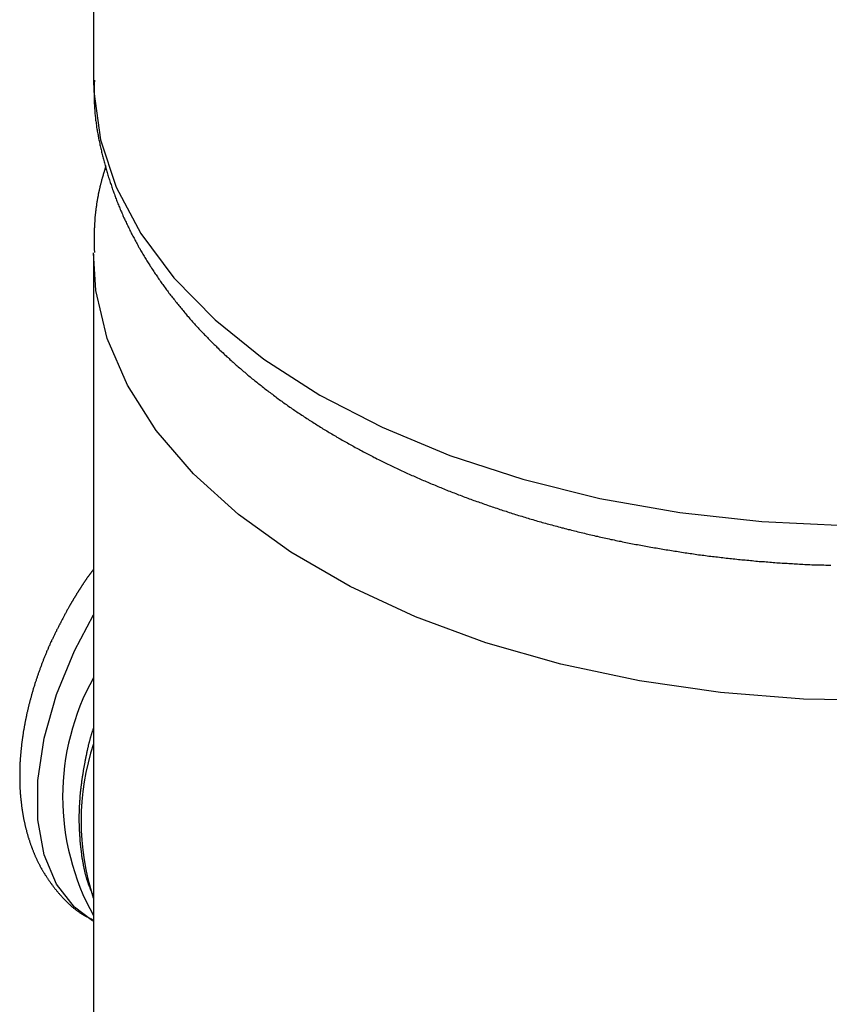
# Model space of a CAD drawing. Extents: x 7.6 to 27.1, y 2.7 to 20.5.
# Tile 112 of 136: x 25.267 to 25.801, y 16.625 to 17.275. Entities that reach past the tile are written whole.
import ezdxf

# ---------------------------------------------------------------- set-up
doc = ezdxf.new("R2010")
doc.units = 0
doc.layers.get('0').update_dxf_attribs({"linetype": 'CONTINUOUS'})

msp = doc.modelspace()

# ---------------------------------------------------------------- linework, layer by layer
at = {"color": 7, "linetype": 'CONTINUOUS'}
for p, q in [((25.31565, 17.58262), (25.31565, 17.23559)), ((25.31565, 17.12027), (25.31565, 15.98424)), ((25.31556, 16.69571), (25.31565, 16.69549)), ((25.31414, 16.68124), (25.31565, 16.68036))]:
    msp.add_line(p, q, dxfattribs=at)
at = {"color": 8, "linetype": 'CONTINUOUS', "flags": 128}
for points in [[(25.31565, 17.23559), (25.31584, 17.22762), (25.32032, 17.19585), (25.33073, 17.16454), (25.34694, 17.13407), (25.36876, 17.10478), (25.39594, 17.07703), (25.42815, 17.05114), (25.46503, 17.02741), (25.50613, 17.00612), (25.55098, 16.98752), (25.59905, 16.97183), (25.64978, 16.95924), (25.70257, 16.94988), (25.7568, 16.94387), (25.81184, 16.94128)], [(25.83946, 16.82596), (25.78426, 16.82682), (25.72955, 16.83112), (25.67596, 16.83882), (25.62412, 16.84981), (25.57465, 16.86397), (25.52812, 16.88114), (25.48508, 16.90112), (25.44603, 16.92366), (25.41144, 16.9485), (25.3817, 16.97536), (25.35716, 17.00392), (25.33812, 17.03385), (25.32479, 17.06478), (25.31734, 17.09637), (25.31566, 17.12112)], [(25.31414, 16.68124), (25.30308, 16.68952), (25.29127, 16.70473), (25.28317, 16.7242), (25.27905, 16.74728), (25.27905, 16.77318), (25.28317, 16.80101), (25.29127, 16.82984), (25.30308, 16.85867), (25.31565, 16.88232)]]:
    msp.add_lwpolyline(points, dxfattribs=at)
at = {"color": 7}
for points in [[(25.3163, 17.2351, 0), (25.3163, 17.2342, 0), (25.3162, 17.2334, 0), (25.3162, 17.2326, 0), (25.3162, 17.2318, 0), (25.3162, 17.2309, 0), (25.3162, 17.2301, 0), (25.3162, 17.2293, 0), (25.3161, 17.2285, 0), (25.3161, 17.2277, 0), (25.3161, 17.2268, 0), (25.3161, 17.226, 0), (25.3161, 17.2252, 0), (25.3161, 17.2244, 0), (25.3161, 17.2235, 0), (25.3161, 17.2227, 0), (25.3162, 17.2219, 0), (25.3162, 17.2211, 0), (25.3162, 17.2203, 0), (25.3162, 17.2194, 0), (25.3163, 17.2186, 0), (25.3163, 17.2178, 0), (25.3164, 17.217, 0), (25.3164, 17.2162, 0), (25.3165, 17.2153, 0), (25.3166, 17.2145, 0), (25.3166, 17.2137, 0), (25.3167, 17.2129, 0), (25.3168, 17.2121, 0), (25.3169, 17.2113, 0), (25.317, 17.2104, 0), (25.317, 17.2096, 0), (25.3171, 17.2088, 0), (25.3173, 17.208, 0), (25.3174, 17.2072, 0), (25.3175, 17.2064, 0), (25.3176, 17.2055, 0), (25.3177, 17.2047, 0), (25.3178, 17.2039, 0), (25.318, 17.2031, 0), (25.3181, 17.2023, 0), (25.3182, 17.2015, 0), (25.3184, 17.2006, 0), (25.3185, 17.1998, 0), (25.3187, 17.199, 0), (25.3188, 17.1982, 0), (25.319, 17.1974, 0), (25.3191, 17.1966, 0), (25.3193, 17.1958, 0), (25.3195, 17.195, 0), (25.3196, 17.1942, 0), (25.3198, 17.1933, 0), (25.32, 17.1925, 0), (25.3202, 17.1917, 0), (25.3203, 17.1909, 0), (25.3205, 17.1901, 0), (25.3207, 17.1893, 0), (25.3209, 17.1885, 0), (25.3211, 17.1877, 0), (25.3213, 17.1869, 0), (25.3215, 17.1861, 0), (25.3217, 17.1853, 0), (25.3219, 17.1845, 0), (25.3221, 17.1837, 0), (25.3223, 17.1829, 0), (25.3225, 17.1821, 0), (25.3227, 17.1813, 0), (25.3229, 17.1805, 0), (25.3232, 17.1797, 0), (25.3234, 17.1789, 0), (25.3236, 17.1781, 0), (25.3238, 17.1773, 0), (25.3241, 17.1765, 0), (25.3243, 17.1757, 0), (25.3245, 17.1749, 0), (25.3248, 17.1741, 0), (25.325, 17.1733, 0), (25.3252, 17.1725, 0), (25.3255, 17.1717, 0), (25.3257, 17.1709, 0), (25.326, 17.1701, 0), (25.3262, 17.1693, 0), (25.3265, 17.1685, 0), (25.3267, 17.1677, 0), (25.327, 17.1669, 0), (25.3273, 17.1662, 0), (25.3275, 17.1654, 0), (25.3278, 17.1646, 0), (25.3281, 17.1638, 0), (25.3283, 17.163, 0), (25.3286, 17.1622, 0), (25.3289, 17.1614, 0), (25.3292, 17.1607, 0), (25.3295, 17.1599, 0), (25.3297, 17.1591, 0), (25.33, 17.1583, 0), (25.3303, 17.1575, 0), (25.3306, 17.1568, 0), (25.3309, 17.156, 0), (25.3312, 17.1552, 0), (25.3315, 17.1544, 0), (25.3318, 17.1536, 0), (25.3322, 17.1529, 0), (25.3325, 17.1521, 0), (25.3328, 17.1513, 0), (25.3331, 17.1506, 0), (25.3334, 17.1498, 0), (25.3338, 17.149, 0), (25.3341, 17.1482, 0), (25.3344, 17.1475, 0), (25.3348, 17.1467, 0), (25.3351, 17.1459, 0), (25.3354, 17.1452, 0), (25.3358, 17.1444, 0), (25.3361, 17.1436, 0), (25.3365, 17.1429, 0), (25.3368, 17.1421, 0), (25.3372, 17.1414, 0), (25.3376, 17.1406, 0), (25.3379, 17.1398, 0), (25.3383, 17.1391, 0), (25.3386, 17.1383, 0), (25.339, 17.1376, 0), (25.3394, 17.1368, 0), (25.3398, 17.136, 0), (25.3401, 17.1353, 0), (25.3405, 17.1345, 0), (25.3409, 17.1338, 0), (25.3413, 17.133, 0), (25.3417, 17.1323, 0), (25.3421, 17.1315, 0), (25.3425, 17.1308, 0), (25.3429, 17.13, 0), (25.3433, 17.1293, 0), (25.3437, 17.1286, 0), (25.3441, 17.1278, 0), (25.3445, 17.1271, 0), (25.3449, 17.1263, 0), (25.3453, 17.1256, 0), (25.3457, 17.1248, 0), (25.3462, 17.1241, 0), (25.3466, 17.1234, 0), (25.347, 17.1226, 0), (25.3474, 17.1219, 0), (25.3479, 17.1212, 0), (25.3483, 17.1204, 0), (25.3487, 17.1197, 0), (25.3492, 17.119, 0), (25.3496, 17.1182, 0), (25.35, 17.1175, 0), (25.3505, 17.1168, 0), (25.3509, 17.116, 0), (25.3514, 17.1153, 0), (25.3518, 17.1146, 0), (25.3523, 17.1139, 0), (25.3528, 17.1131, 0), (25.3532, 17.1124, 0), (25.3537, 17.1117, 0), (25.3541, 17.111, 0), (25.3546, 17.1103, 0), (25.3551, 17.1095, 0), (25.3556, 17.1088, 0), (25.356, 17.1081, 0), (25.3565, 17.1074, 0), (25.357, 17.1067, 0), (25.3575, 17.106, 0), (25.358, 17.1053, 0), (25.3585, 17.1045, 0), (25.3589, 17.1038, 0), (25.3594, 17.1031, 0), (25.3599, 17.1024, 0), (25.3604, 17.1017, 0), (25.3609, 17.101, 0), (25.3614, 17.1003, 0), (25.3619, 17.0996, 0), (25.3624, 17.0989, 0), (25.363, 17.0982, 0), (25.3635, 17.0975, 0), (25.364, 17.0968, 0), (25.3645, 17.0961, 0), (25.365, 17.0954, 0), (25.3655, 17.0947, 0), (25.3661, 17.094, 0), (25.3666, 17.0933, 0), (25.3671, 17.0926, 0), (25.3677, 17.092, 0), (25.3682, 17.0913, 0), (25.3687, 17.0906, 0), (25.3693, 17.0899, 0), (25.3698, 17.0892, 0), (25.3704, 17.0885, 0), (25.3709, 17.0878, 0), (25.3715, 17.0872, 0), (25.372, 17.0865, 0), (25.3726, 17.0858, 0), (25.3731, 17.0851, 0), (25.3737, 17.0844, 0), (25.3742, 17.0838, 0), (25.3748, 17.0831, 0), (25.3754, 17.0824, 0), (25.3759, 17.0817, 0), (25.3765, 17.0811, 0), (25.3771, 17.0804, 0), (25.3776, 17.0797, 0), (25.3782, 17.0791, 0), (25.3788, 17.0784, 0), (25.3794, 17.0777, 0), (25.38, 17.0771, 0), (25.3806, 17.0764, 0), (25.3811, 17.0757, 0), (25.3817, 17.0751, 0), (25.3823, 17.0744, 0), (25.3829, 17.0738, 0), (25.3835, 17.0731, 0), (25.3841, 17.0724, 0), (25.3847, 17.0718, 0), (25.3853, 17.0711, 0), (25.3859, 17.0705, 0), (25.3865, 17.0698, 0), (25.3872, 17.0692, 0), (25.3878, 17.0685, 0), (25.3884, 17.0679, 0), (25.389, 17.0672, 0), (25.3896, 17.0666, 0), (25.3902, 17.066, 0), (25.3909, 17.0653, 0), (25.3915, 17.0647, 0), (25.3921, 17.064, 0), (25.3928, 17.0634, 0), (25.3934, 17.0628, 0), (25.394, 17.0621, 0), (25.3947, 17.0615, 0), (25.3953, 17.0608, 0), (25.396, 17.0602, 0), (25.3966, 17.0596, 0), (25.3972, 17.0589, 0), (25.3979, 17.0583, 0), (25.3985, 17.0577, 0), (25.3992, 17.0571, 0), (25.3999, 17.0564, 0), (25.4005, 17.0558, 0), (25.4012, 17.0552, 0), (25.4018, 17.0546, 0), (25.4025, 17.0539, 0), (25.4032, 17.0533, 0), (25.4038, 17.0527, 0), (25.4045, 17.0521, 0), (25.4052, 17.0515, 0), (25.4058, 17.0509, 0), (25.4065, 17.0502, 0), (25.4072, 17.0496, 0), (25.4079, 17.049, 0), (25.4086, 17.0484, 0), (25.4092, 17.0478, 0), (25.4099, 17.0472, 0), (25.4106, 17.0466, 0), (25.4113, 17.046, 0), (25.412, 17.0454, 0), (25.4127, 17.0448, 0), (25.4134, 17.0442, 0), (25.4141, 17.0436, 0), (25.4148, 17.043, 0), (25.4155, 17.0424, 0), (25.4162, 17.0418, 0), (25.4169, 17.0412, 0), (25.4176, 17.0406, 0), (25.4183, 17.04, 0), (25.4191, 17.0394, 0), (25.4198, 17.0388, 0), (25.4205, 17.0382, 0), (25.4212, 17.0376, 0), (25.4219, 17.0371, 0), (25.4227, 17.0365, 0), (25.4234, 17.0359, 0), (25.4241, 17.0353, 0), (25.4248, 17.0347, 0), (25.4256, 17.0341, 0), (25.4263, 17.0336, 0), (25.427, 17.033, 0), (25.4278, 17.0324, 0), (25.4285, 17.0318, 0), (25.4293, 17.0313, 0), (25.43, 17.0307, 0), (25.4308, 17.0301, 0), (25.4315, 17.0296, 0), (25.4323, 17.029, 0), (25.433, 17.0284, 0), (25.4338, 17.0279, 0), (25.4345, 17.0273, 0), (25.4353, 17.0267, 0), (25.436, 17.0262, 0), (25.4368, 17.0256, 0), (25.4376, 17.025, 0), (25.4383, 17.0245, 0), (25.4391, 17.0239, 0), (25.4399, 17.0234, 0), (25.4406, 17.0228, 0), (25.4414, 17.0223, 0), (25.4422, 17.0217, 0), (25.443, 17.0212, 0), (25.4437, 17.0206, 0), (25.4445, 17.0201, 0), (25.4453, 17.0195, 0), (25.4461, 17.019, 0), (25.4469, 17.0184, 0), (25.4477, 17.0179, 0), (25.4485, 17.0173, 0), (25.4492, 17.0168, 0), (25.45, 17.0163, 0), (25.4508, 17.0157, 0), (25.4516, 17.0152, 0), (25.4524, 17.0147, 0), (25.4532, 17.0141, 0), (25.454, 17.0136, 0), (25.4548, 17.0131, 0), (25.4556, 17.0125, 0), (25.4565, 17.012, 0), (25.4573, 17.0115, 0), (25.4581, 17.0109, 0), (25.4589, 17.0104, 0), (25.4597, 17.0099, 0), (25.4605, 17.0094, 0), (25.4613, 17.0089, 0), (25.4622, 17.0083, 0), (25.463, 17.0078, 0), (25.4638, 17.0073, 0), (25.4646, 17.0068, 0), (25.4655, 17.0063, 0), (25.4663, 17.0058, 0), (25.4671, 17.0052, 0), (25.468, 17.0047, 0), (25.4688, 17.0042, 0), (25.4696, 17.0037, 0), (25.4705, 17.0032, 0), (25.4713, 17.0027, 0), (25.4722, 17.0022, 0), (25.473, 17.0017, 0), (25.4739, 17.0012, 0), (25.4747, 17.0007, 0), (25.4756, 17.0002, 0), (25.4764, 16.9997, 0), (25.4773, 16.9992, 0), (25.4781, 16.9987, 0), (25.479, 16.9982, 0), (25.4798, 16.9977, 0), (25.4807, 16.9972, 0), (25.4816, 16.9967, 0), (25.4824, 16.9963, 0), (25.4833, 16.9958, 0), (25.4842, 16.9953, 0), (25.485, 16.9948, 0), (25.4859, 16.9943, 0), (25.4868, 16.9938, 0), (25.4876, 16.9934, 0), (25.4885, 16.9929, 0), (25.4894, 16.9924, 0), (25.4903, 16.9919, 0), (25.4912, 16.9915, 0), (25.492, 16.991, 0), (25.4929, 16.9905, 0), (25.4938, 16.99, 0), (25.4947, 16.9896, 0), (25.4956, 16.9891, 0), (25.4965, 16.9886, 0), (25.4974, 16.9882, 0), (25.4983, 16.9877, 0), (25.4992, 16.9872, 0), (25.5001, 16.9868, 0), (25.501, 16.9863, 0), (25.5019, 16.9859, 0), (25.5028, 16.9854, 0), (25.5037, 16.9849, 0), (25.5046, 16.9845, 0), (25.5055, 16.984, 0), (25.5064, 16.9836, 0), (25.5073, 16.9831, 0), (25.5082, 16.9827, 0), (25.5091, 16.9822, 0), (25.51, 16.9818, 0), (25.511, 16.9814, 0), (25.5119, 16.9809, 0), (25.5128, 16.9805, 0), (25.5137, 16.98, 0), (25.5146, 16.9796, 0), (25.5156, 16.9792, 0), (25.5165, 16.9787, 0), (25.5174, 16.9783, 0), (25.5183, 16.9778, 0), (25.5193, 16.9774, 0), (25.5202, 16.977, 0), (25.5211, 16.9766, 0), (25.5221, 16.9761, 0), (25.523, 16.9757, 0), (25.524, 16.9753, 0), (25.5249, 16.9748, 0), (25.5258, 16.9744, 0), (25.5268, 16.974, 0), (25.5277, 16.9736, 0), (25.5287, 16.9732, 0), (25.5296, 16.9728, 0), (25.5306, 16.9723, 0), (25.5315, 16.9719, 0), (25.5325, 16.9715, 0), (25.5334, 16.9711, 0), (25.5344, 16.9707, 0), (25.5353, 16.9703, 0), (25.5363, 16.9699, 0), (25.5372, 16.9695, 0), (25.5382, 16.9691, 0), (25.5392, 16.9687, 0), (25.5401, 16.9683, 0), (25.5411, 16.9679, 0), (25.5421, 16.9675, 0), (25.543, 16.9671, 0), (25.544, 16.9667, 0), (25.545, 16.9663, 0), (25.5459, 16.9659, 0), (25.5469, 16.9655, 0), (25.5479, 16.9651, 0), (25.5489, 16.9647, 0), (25.5498, 16.9643, 0), (25.5508, 16.9639, 0), (25.5518, 16.9635, 0), (25.5528, 16.9632, 0), (25.5538, 16.9628, 0), (25.5548, 16.9624, 0), (25.5557, 16.962, 0), (25.5567, 16.9616, 0), (25.5577, 16.9613, 0), (25.5587, 16.9609, 0), (25.5597, 16.9605, 0), (25.5607, 16.9601, 0), (25.5617, 16.9598, 0), (25.5627, 16.9594, 0), (25.5637, 16.959, 0), (25.5647, 16.9587, 0), (25.5657, 16.9583, 0), (25.5667, 16.9579, 0), (25.5677, 16.9576, 0), (25.5687, 16.9572, 0), (25.5697, 16.9569, 0), (25.5707, 16.9565, 0), (25.5717, 16.9562, 0), (25.5727, 16.9558, 0), (25.5737, 16.9554, 0), (25.5747, 16.9551, 0), (25.5757, 16.9547, 0), (25.5768, 16.9544, 0), (25.5778, 16.954, 0), (25.5788, 16.9537, 0), (25.5798, 16.9534, 0), (25.5808, 16.953, 0), (25.5818, 16.9527, 0), (25.5829, 16.9523, 0), (25.5839, 16.952, 0), (25.5849, 16.9517, 0), (25.5859, 16.9513, 0), (25.587, 16.951, 0), (25.588, 16.9507, 0), (25.589, 16.9503, 0), (25.59, 16.95, 0), (25.5911, 16.9497, 0), (25.5921, 16.9493, 0), (25.5931, 16.949, 0), (25.5942, 16.9487, 0), (25.5952, 16.9484, 0), (25.5962, 16.948, 0), (25.5973, 16.9477, 0), (25.5983, 16.9474, 0), (25.5994, 16.9471, 0), (25.6004, 16.9468, 0), (25.6014, 16.9465, 0), (25.6025, 16.9462, 0), (25.6035, 16.9458, 0), (25.6046, 16.9455, 0), (25.6056, 16.9452, 0), (25.6067, 16.9449, 0), (25.6077, 16.9446, 0), (25.6088, 16.9443, 0), (25.6098, 16.944, 0), (25.6109, 16.9437, 0), (25.6119, 16.9434, 0), (25.613, 16.9431, 0), (25.614, 16.9428, 0), (25.6151, 16.9425, 0), (25.6162, 16.9422, 0), (25.6172, 16.9419, 0), (25.6183, 16.9417, 0), (25.6193, 16.9414, 0), (25.6204, 16.9411, 0), (25.6215, 16.9408, 0), (25.6225, 16.9405, 0), (25.6236, 16.9402, 0), (25.6247, 16.9399, 0), (25.6257, 16.9397, 0), (25.6268, 16.9394, 0), (25.6279, 16.9391, 0), (25.6289, 16.9388, 0), (25.63, 16.9386, 0), (25.6311, 16.9383, 0), (25.6322, 16.938, 0), (25.6332, 16.9378, 0), (25.6343, 16.9375, 0), (25.6354, 16.9372, 0), (25.6365, 16.937, 0), (25.6375, 16.9367, 0), (25.6386, 16.9364, 0), (25.6397, 16.9362, 0), (25.6408, 16.9359, 0), (25.6419, 16.9357, 0), (25.6429, 16.9354, 0), (25.644, 16.9352, 0), (25.6451, 16.9349, 0), (25.6462, 16.9347, 0), (25.6473, 16.9344, 0), (25.6484, 16.9342, 0), (25.6495, 16.9339, 0), (25.6506, 16.9337, 0), (25.6516, 16.9334, 0), (25.6527, 16.9332, 0), (25.6538, 16.9329, 0), (25.6549, 16.9327, 0), (25.656, 16.9325, 0), (25.6571, 16.9322, 0), (25.6582, 16.932, 0), (25.6593, 16.9318, 0), (25.6604, 16.9315, 0), (25.6615, 16.9313, 0), (25.6626, 16.9311, 0), (25.6637, 16.9309, 0), (25.6648, 16.9306, 0), (25.6659, 16.9304, 0), (25.667, 16.9302, 0), (25.6681, 16.93, 0), (25.6692, 16.9297, 0), (25.6703, 16.9295, 0), (25.6714, 16.9293, 0), (25.6725, 16.9291, 0), (25.6736, 16.9289, 0), (25.6748, 16.9287, 0), (25.6759, 16.9285, 0), (25.677, 16.9283, 0), (25.6781, 16.9281, 0), (25.6792, 16.9279, 0), (25.6803, 16.9277, 0), (25.6814, 16.9274, 0), (25.6825, 16.9272, 0), (25.6836, 16.9271, 0), (25.6848, 16.9269, 0), (25.6859, 16.9267, 0), (25.687, 16.9265, 0), (25.6881, 16.9263, 0), (25.6892, 16.9261, 0), (25.6903, 16.9259, 0), (25.6915, 16.9257, 0), (25.6926, 16.9255, 0), (25.6937, 16.9253, 0), (25.6948, 16.9252, 0), (25.696, 16.925, 0), (25.6971, 16.9248, 0), (25.6982, 16.9246, 0), (25.6993, 16.9244, 0), (25.7004, 16.9243, 0), (25.7016, 16.9241, 0), (25.7027, 16.9239, 0), (25.7038, 16.9238, 0), (25.705, 16.9236, 0), (25.7061, 16.9234, 0), (25.7072, 16.9233, 0), (25.7083, 16.9231, 0), (25.7095, 16.9229, 0), (25.7106, 16.9228, 0), (25.7117, 16.9226, 0), (25.7129, 16.9225, 0), (25.714, 16.9223, 0), (25.7151, 16.9221, 0), (25.7163, 16.922, 0), (25.7174, 16.9218, 0), (25.7185, 16.9217, 0), (25.7197, 16.9215, 0), (25.7208, 16.9214, 0), (25.7219, 16.9212, 0), (25.7231, 16.9211, 0), (25.7242, 16.921, 0), (25.7253, 16.9208, 0), (25.7265, 16.9207, 0), (25.7276, 16.9206, 0), (25.7288, 16.9204, 0), (25.7299, 16.9203, 0), (25.731, 16.9202, 0), (25.7322, 16.92, 0), (25.7333, 16.9199, 0), (25.7345, 16.9198, 0), (25.7356, 16.9196, 0), (25.7367, 16.9195, 0), (25.7379, 16.9194, 0), (25.739, 16.9193, 0), (25.7402, 16.9192, 0), (25.7413, 16.919, 0), (25.7425, 16.9189, 0), (25.7436, 16.9188, 0), (25.7448, 16.9187, 0), (25.7459, 16.9186, 0), (25.747, 16.9185, 0), (25.7482, 16.9184, 0), (25.7493, 16.9183, 0), (25.7505, 16.9182, 0), (25.7516, 16.918, 0), (25.7528, 16.9179, 0), (25.7539, 16.9178, 0), (25.7551, 16.9177, 0), (25.7562, 16.9176, 0), (25.7574, 16.9175, 0), (25.7585, 16.9175, 0), (25.7597, 16.9174, 0), (25.7608, 16.9173, 0), (25.762, 16.9172, 0), (25.7631, 16.9171, 0), (25.7643, 16.917, 0), (25.7654, 16.9169, 0), (25.7666, 16.9168, 0), (25.7677, 16.9168, 0), (25.7689, 16.9167, 0), (25.7701, 16.9166, 0), (25.7712, 16.9165, 0), (25.7724, 16.9164, 0), (25.7735, 16.9164, 0), (25.7747, 16.9163, 0), (25.7758, 16.9162, 0), (25.777, 16.9162, 0), (25.7781, 16.9161, 0), (25.7793, 16.916, 0), (25.7804, 16.916, 0), (25.7816, 16.9159, 0), (25.7828, 16.9159, 0), (25.7839, 16.9158, 0), (25.7851, 16.9157, 0), (25.7862, 16.9157, 0), (25.7874, 16.9156, 0), (25.7885, 16.9156, 0), (25.7897, 16.9155, 0), (25.7909, 16.9155, 0), (25.792, 16.9155, 0), (25.7932, 16.9154, 0), (25.7943, 16.9154, 0), (25.7955, 16.9153, 0), (25.7967, 16.9153, 0), (25.7978, 16.9153, 0), (25.799, 16.9152, 0), (25.8001, 16.9152, 0), (25.8013, 16.9152, 0), (25.8024, 16.9152, 0)], [(25.3239, 17.1786, 0), (25.3238, 17.1783, 0), (25.3237, 17.1781, 0), (25.3236, 17.1778, 0), (25.3236, 17.1775, 0), (25.3235, 17.1772, 0), (25.3234, 17.1769, 0), (25.3233, 17.1766, 0), (25.3232, 17.1763, 0), (25.3231, 17.176, 0), (25.323, 17.1757, 0), (25.3229, 17.1754, 0), (25.3228, 17.1751, 0), (25.3227, 17.1748, 0), (25.3227, 17.1746, 0), (25.3226, 17.1743, 0), (25.3225, 17.174, 0), (25.3224, 17.1737, 0), (25.3223, 17.1734, 0), (25.3222, 17.1731, 0), (25.3221, 17.1728, 0), (25.322, 17.1725, 0), (25.322, 17.1722, 0), (25.3219, 17.1719, 0), (25.3218, 17.1716, 0), (25.3217, 17.1713, 0), (25.3216, 17.171, 0), (25.3215, 17.1707, 0), (25.3215, 17.1705, 0), (25.3214, 17.1702, 0), (25.3213, 17.1699, 0), (25.3212, 17.1696, 0), (25.3211, 17.1693, 0), (25.321, 17.169, 0), (25.321, 17.1687, 0), (25.3209, 17.1684, 0), (25.3208, 17.1681, 0), (25.3207, 17.1678, 0), (25.3207, 17.1675, 0), (25.3206, 17.1672, 0), (25.3205, 17.1669, 0), (25.3204, 17.1666, 0), (25.3204, 17.1663, 0), (25.3203, 17.166, 0), (25.3202, 17.1657, 0), (25.3201, 17.1654, 0), (25.3201, 17.1651, 0), (25.32, 17.1649, 0), (25.3199, 17.1646, 0), (25.3199, 17.1643, 0), (25.3198, 17.164, 0), (25.3197, 17.1637, 0), (25.3196, 17.1634, 0), (25.3196, 17.1631, 0), (25.3195, 17.1628, 0), (25.3194, 17.1625, 0), (25.3194, 17.1622, 0), (25.3193, 17.1619, 0), (25.3193, 17.1616, 0), (25.3192, 17.1613, 0), (25.3191, 17.161, 0), (25.3191, 17.1607, 0), (25.319, 17.1604, 0), (25.3189, 17.1601, 0), (25.3189, 17.1598, 0), (25.3188, 17.1595, 0), (25.3188, 17.1592, 0), (25.3187, 17.1589, 0), (25.3187, 17.1586, 0), (25.3186, 17.1583, 0), (25.3185, 17.158, 0), (25.3185, 17.1577, 0), (25.3184, 17.1574, 0), (25.3184, 17.1571, 0), (25.3183, 17.1568, 0), (25.3183, 17.1565, 0), (25.3182, 17.1562, 0), (25.3182, 17.1559, 0), (25.3181, 17.1556, 0), (25.3181, 17.1553, 0), (25.318, 17.155, 0), (25.318, 17.1547, 0), (25.3179, 17.1544, 0), (25.3179, 17.1541, 0), (25.3178, 17.1538, 0), (25.3178, 17.1535, 0), (25.3177, 17.1532, 0), (25.3177, 17.1529, 0), (25.3176, 17.1526, 0), (25.3176, 17.1523, 0), (25.3176, 17.152, 0), (25.3175, 17.1517, 0), (25.3175, 17.1514, 0), (25.3174, 17.1511, 0), (25.3174, 17.1508, 0), (25.3173, 17.1505, 0), (25.3173, 17.1502, 0), (25.3173, 17.1499, 0), (25.3172, 17.1496, 0), (25.3172, 17.1493, 0), (25.3172, 17.149, 0), (25.3171, 17.1487, 0), (25.3171, 17.1484, 0), (25.3171, 17.1481, 0), (25.317, 17.1478, 0), (25.317, 17.1475, 0), (25.317, 17.1472, 0), (25.3169, 17.1468, 0), (25.3169, 17.1465, 0), (25.3169, 17.1462, 0), (25.3168, 17.1459, 0), (25.3168, 17.1456, 0), (25.3168, 17.1453, 0), (25.3167, 17.145, 0), (25.3167, 17.1447, 0), (25.3167, 17.1444, 0), (25.3167, 17.1441, 0), (25.3166, 17.1438, 0), (25.3166, 17.1435, 0), (25.3166, 17.1432, 0), (25.3166, 17.1429, 0), (25.3165, 17.1426, 0), (25.3165, 17.1423, 0), (25.3165, 17.142, 0), (25.3165, 17.1417, 0), (25.3165, 17.1414, 0), (25.3164, 17.1411, 0), (25.3164, 17.1408, 0), (25.3164, 17.1405, 0), (25.3164, 17.1402, 0), (25.3164, 17.1399, 0), (25.3163, 17.1396, 0), (25.3163, 17.1393, 0), (25.3163, 17.139, 0), (25.3163, 17.1387, 0), (25.3163, 17.1384, 0), (25.3163, 17.1381, 0), (25.3163, 17.1378, 0), (25.3162, 17.1375, 0), (25.3162, 17.1371, 0), (25.3162, 17.1368, 0), (25.3162, 17.1365, 0), (25.3162, 17.1362, 0), (25.3162, 17.1359, 0), (25.3162, 17.1356, 0), (25.3162, 17.1353, 0), (25.3162, 17.135, 0), (25.3162, 17.1347, 0), (25.3162, 17.1344, 0), (25.3162, 17.1341, 0), (25.3161, 17.1338, 0), (25.3161, 17.1335, 0), (25.3161, 17.1332, 0), (25.3161, 17.1329, 0), (25.3161, 17.1326, 0), (25.3161, 17.1323, 0), (25.3161, 17.132, 0), (25.3161, 17.1317, 0), (25.3161, 17.1314, 0), (25.3161, 17.1311, 0), (25.3161, 17.1308, 0), (25.3161, 17.1305, 0), (25.3161, 17.1302, 0), (25.3161, 17.1299, 0), (25.3161, 17.1296, 0), (25.3161, 17.1293, 0), (25.3161, 17.129, 0), (25.3161, 17.1287, 0), (25.3161, 17.1284, 0), (25.3161, 17.1281, 0), (25.3162, 17.1277, 0), (25.3162, 17.1274, 0), (25.3162, 17.1271, 0), (25.3162, 17.1268, 0), (25.3162, 17.1265, 0), (25.3162, 17.1262, 0), (25.3162, 17.1259, 0), (25.3162, 17.1256, 0), (25.3162, 17.1253, 0), (25.3162, 17.125, 0), (25.3162, 17.1247, 0), (25.3162, 17.1244, 0), (25.3162, 17.1241, 0), (25.3162, 17.1238, 0), (25.3162, 17.1235, 0), (25.3162, 17.1232, 0), (25.3162, 17.1229, 0), (25.3163, 17.1226, 0), (25.3163, 17.1223, 0), (25.3163, 17.122, 0), (25.3163, 17.1217, 0), (25.3163, 17.1214, 0)], [(25.3157, 16.9123, 0), (25.3155, 16.9121, 0), (25.3154, 16.912, 0), (25.3153, 16.9119, 0), (25.3152, 16.9117, 0), (25.3151, 16.9116, 0), (25.315, 16.9114, 0), (25.3149, 16.9113, 0), (25.3148, 16.9111, 0), (25.3147, 16.911, 0), (25.3145, 16.9108, 0), (25.3144, 16.9107, 0), (25.3143, 16.9106, 0), (25.3142, 16.9104, 0), (25.3141, 16.9103, 0), (25.314, 16.9101, 0), (25.3139, 16.91, 0), (25.3138, 16.9098, 0), (25.3137, 16.9097, 0), (25.3136, 16.9095, 0), (25.3135, 16.9094, 0), (25.3133, 16.9093, 0), (25.3132, 16.9091, 0), (25.3131, 16.909, 0), (25.313, 16.9088, 0), (25.3129, 16.9087, 0), (25.3128, 16.9085, 0), (25.3127, 16.9084, 0), (25.3126, 16.9082, 0), (25.3125, 16.9081, 0), (25.3124, 16.9079, 0), (25.3123, 16.9078, 0), (25.3122, 16.9077, 0), (25.3121, 16.9075, 0), (25.312, 16.9074, 0), (25.3118, 16.9072, 0), (25.3117, 16.9071, 0), (25.3116, 16.9069, 0), (25.3115, 16.9068, 0), (25.3114, 16.9066, 0), (25.3113, 16.9065, 0), (25.3112, 16.9063, 0), (25.3111, 16.9062, 0), (25.311, 16.906, 0), (25.3109, 16.9059, 0), (25.3108, 16.9057, 0), (25.3107, 16.9056, 0), (25.3106, 16.9054, 0), (25.3105, 16.9053, 0), (25.3104, 16.9051, 0), (25.3103, 16.905, 0), (25.3102, 16.9048, 0), (25.3101, 16.9047, 0), (25.31, 16.9045, 0), (25.3099, 16.9044, 0), (25.3098, 16.9042, 0), (25.3097, 16.9041, 0), (25.3096, 16.9039, 0), (25.3095, 16.9038, 0), (25.3094, 16.9036, 0), (25.3093, 16.9035, 0), (25.3092, 16.9033, 0), (25.3091, 16.9032, 0), (25.309, 16.903, 0), (25.3089, 16.9029, 0), (25.3088, 16.9027, 0), (25.3087, 16.9026, 0), (25.3086, 16.9024, 0), (25.3085, 16.9022, 0), (25.3084, 16.9021, 0), (25.3083, 16.9019, 0), (25.3082, 16.9018, 0), (25.3081, 16.9016, 0), (25.308, 16.9015, 0), (25.3079, 16.9013, 0), (25.3078, 16.9012, 0), (25.3077, 16.901, 0), (25.3076, 16.9009, 0), (25.3075, 16.9007, 0), (25.3074, 16.9006, 0), (25.3073, 16.9004, 0), (25.3072, 16.9003, 0), (25.3071, 16.9001, 0), (25.307, 16.8999, 0), (25.3069, 16.8998, 0), (25.3068, 16.8996, 0), (25.3067, 16.8995, 0), (25.3066, 16.8993, 0), (25.3065, 16.8992, 0), (25.3064, 16.899, 0), (25.3063, 16.8989, 0), (25.3062, 16.8987, 0), (25.3061, 16.8986, 0), (25.306, 16.8984, 0), (25.3059, 16.8982, 0), (25.3058, 16.8981, 0), (25.3057, 16.8979, 0), (25.3056, 16.8978, 0), (25.3055, 16.8976, 0), (25.3054, 16.8975, 0), (25.3053, 16.8973, 0), (25.3052, 16.8972, 0), (25.3051, 16.897, 0), (25.305, 16.8968, 0), (25.3049, 16.8967, 0), (25.3048, 16.8965, 0), (25.3047, 16.8964, 0), (25.3046, 16.8962, 0), (25.3045, 16.8961, 0), (25.3044, 16.8959, 0), (25.3043, 16.8957, 0), (25.3043, 16.8956, 0), (25.3042, 16.8954, 0), (25.3041, 16.8953, 0), (25.304, 16.8951, 0), (25.3039, 16.895, 0), (25.3038, 16.8948, 0), (25.3037, 16.8947, 0), (25.3036, 16.8945, 0), (25.3035, 16.8943, 0), (25.3034, 16.8942, 0), (25.3033, 16.894, 0), (25.3032, 16.8939, 0), (25.3031, 16.8937, 0), (25.303, 16.8936, 0), (25.3029, 16.8934, 0), (25.3028, 16.8932, 0), (25.3027, 16.8931, 0), (25.3026, 16.8929, 0), (25.3025, 16.8928, 0), (25.3024, 16.8926, 0), (25.3023, 16.8924, 0), (25.3023, 16.8923, 0), (25.3022, 16.8921, 0), (25.3021, 16.892, 0), (25.302, 16.8918, 0), (25.3019, 16.8917, 0), (25.3018, 16.8915, 0), (25.3017, 16.8913, 0), (25.3016, 16.8912, 0), (25.3015, 16.891, 0), (25.3014, 16.8909, 0), (25.3013, 16.8907, 0), (25.3012, 16.8906, 0), (25.3011, 16.8904, 0), (25.301, 16.8902, 0), (25.3009, 16.8901, 0), (25.3008, 16.8899, 0), (25.3007, 16.8898, 0), (25.3007, 16.8896, 0), (25.3006, 16.8894, 0), (25.3005, 16.8893, 0), (25.3004, 16.8891, 0), (25.3003, 16.889, 0), (25.3002, 16.8888, 0), (25.3001, 16.8887, 0), (25.3, 16.8885, 0), (25.2999, 16.8883, 0), (25.2998, 16.8882, 0), (25.2997, 16.888, 0)], [(25.2997, 16.888, 0), (25.2995, 16.8875, 0), (25.2992, 16.8871, 0), (25.2989, 16.8866, 0), (25.2987, 16.8861, 0), (25.2984, 16.8856, 0), (25.2982, 16.8852, 0), (25.2979, 16.8847, 0), (25.2977, 16.8842, 0), (25.2974, 16.8837, 0), (25.2972, 16.8832, 0), (25.2969, 16.8828, 0), (25.2966, 16.8823, 0), (25.2964, 16.8818, 0), (25.2961, 16.8813, 0), (25.2959, 16.8809, 0), (25.2956, 16.8804, 0), (25.2954, 16.8799, 0), (25.2951, 16.8794, 0), (25.2949, 16.8789, 0), (25.2946, 16.8785, 0), (25.2944, 16.878, 0), (25.2941, 16.8775, 0), (25.2939, 16.877, 0), (25.2936, 16.8765, 0), (25.2934, 16.8761, 0), (25.2931, 16.8756, 0), (25.2929, 16.8751, 0), (25.2926, 16.8746, 0), (25.2924, 16.8741, 0), (25.2921, 16.8737, 0), (25.2919, 16.8732, 0), (25.2916, 16.8727, 0), (25.2914, 16.8722, 0), (25.2912, 16.8717, 0), (25.2909, 16.8712, 0), (25.2907, 16.8708, 0), (25.2904, 16.8703, 0), (25.2902, 16.8698, 0), (25.29, 16.8693, 0), (25.2897, 16.8688, 0), (25.2895, 16.8683, 0), (25.2893, 16.8679, 0), (25.289, 16.8674, 0), (25.2888, 16.8669, 0), (25.2886, 16.8664, 0), (25.2883, 16.8659, 0), (25.2881, 16.8654, 0), (25.2879, 16.8649, 0), (25.2876, 16.8645, 0), (25.2874, 16.864, 0), (25.2872, 16.8635, 0), (25.287, 16.863, 0), (25.2868, 16.8625, 0), (25.2865, 16.862, 0), (25.2863, 16.8615, 0), (25.2861, 16.861, 0), (25.2859, 16.8605, 0), (25.2857, 16.8601, 0), (25.2855, 16.8596, 0), (25.2853, 16.8591, 0), (25.285, 16.8586, 0), (25.2848, 16.8581, 0), (25.2846, 16.8576, 0), (25.2844, 16.8571, 0), (25.2842, 16.8566, 0), (25.284, 16.8561, 0), (25.2838, 16.8556, 0), (25.2836, 16.8551, 0), (25.2834, 16.8546, 0), (25.2832, 16.8541, 0), (25.283, 16.8536, 0), (25.2828, 16.8531, 0), (25.2826, 16.8526, 0), (25.2824, 16.8521, 0), (25.2822, 16.8516, 0), (25.282, 16.8511, 0), (25.2819, 16.8507, 0), (25.2817, 16.8502, 0), (25.2815, 16.8497, 0), (25.2813, 16.8492, 0), (25.2811, 16.8487, 0), (25.2809, 16.8482, 0), (25.2807, 16.8477, 0), (25.2806, 16.8472, 0), (25.2804, 16.8467, 0), (25.2802, 16.8462, 0), (25.28, 16.8457, 0), (25.2798, 16.8452, 0), (25.2797, 16.8447, 0), (25.2795, 16.8442, 0), (25.2793, 16.8437, 0), (25.2791, 16.8432, 0), (25.279, 16.8427, 0), (25.2788, 16.8422, 0), (25.2786, 16.8417, 0), (25.2785, 16.8412, 0), (25.2783, 16.8407, 0), (25.2781, 16.8402, 0), (25.2779, 16.8397, 0), (25.2778, 16.8392, 0), (25.2776, 16.8387, 0), (25.2775, 16.8382, 0), (25.2773, 16.8377, 0), (25.2771, 16.8372, 0), (25.277, 16.8367, 0), (25.2768, 16.8362, 0), (25.2767, 16.8357, 0), (25.2765, 16.8352, 0), (25.2764, 16.8347, 0), (25.2762, 16.8342, 0), (25.276, 16.8337, 0), (25.2759, 16.8332, 0), (25.2757, 16.8327, 0), (25.2756, 16.8322, 0), (25.2755, 16.8317, 0), (25.2753, 16.8312, 0), (25.2752, 16.8307, 0), (25.275, 16.8302, 0), (25.2749, 16.8297, 0), (25.2747, 16.8292, 0), (25.2746, 16.8287, 0), (25.2745, 16.8282, 0), (25.2743, 16.8277, 0), (25.2742, 16.8272, 0), (25.2741, 16.8267, 0), (25.2739, 16.8262, 0), (25.2738, 16.8257, 0), (25.2737, 16.8252, 0), (25.2735, 16.8247, 0), (25.2734, 16.8242, 0), (25.2733, 16.8237, 0), (25.2731, 16.8232, 0), (25.273, 16.8227, 0), (25.2729, 16.8222, 0), (25.2728, 16.8217, 0), (25.2727, 16.8212, 0), (25.2725, 16.8207, 0), (25.2724, 16.8202, 0), (25.2723, 16.8197, 0), (25.2722, 16.8192, 0), (25.2721, 16.8187, 0), (25.2719, 16.8182, 0), (25.2718, 16.8177, 0), (25.2717, 16.8172, 0), (25.2716, 16.8167, 0), (25.2715, 16.8162, 0), (25.2714, 16.8157, 0), (25.2713, 16.8152, 0), (25.2712, 16.8147, 0), (25.2711, 16.8142, 0), (25.271, 16.8137, 0), (25.2709, 16.8132, 0), (25.2708, 16.8127, 0), (25.2707, 16.8122, 0), (25.2706, 16.8117, 0), (25.2705, 16.8112, 0), (25.2704, 16.8107, 0), (25.2703, 16.8102, 0), (25.2702, 16.8097, 0), (25.2701, 16.8092, 0), (25.27, 16.8087, 0), (25.2699, 16.8082, 0), (25.2699, 16.8077, 0), (25.2698, 16.8072, 0), (25.2697, 16.8067, 0), (25.2696, 16.8062, 0), (25.2695, 16.8057, 0), (25.2694, 16.8052, 0), (25.2694, 16.8047, 0), (25.2693, 16.8043, 0), (25.2692, 16.8038, 0), (25.2691, 16.8033, 0), (25.2691, 16.8028, 0), (25.269, 16.8023, 0), (25.2689, 16.8018, 0), (25.2688, 16.8013, 0), (25.2688, 16.8008, 0), (25.2687, 16.8003, 0), (25.2686, 16.7998, 0), (25.2686, 16.7993, 0), (25.2685, 16.7988, 0), (25.2684, 16.7983, 0), (25.2684, 16.7978, 0), (25.2683, 16.7973, 0), (25.2683, 16.7969, 0), (25.2682, 16.7964, 0), (25.2681, 16.7959, 0), (25.2681, 16.7954, 0), (25.268, 16.7949, 0), (25.268, 16.7944, 0), (25.2679, 16.7939, 0), (25.2679, 16.7934, 0), (25.2678, 16.7929, 0), (25.2678, 16.7924, 0), (25.2677, 16.792, 0), (25.2677, 16.7915, 0), (25.2677, 16.791, 0), (25.2676, 16.7905, 0), (25.2676, 16.79, 0), (25.2675, 16.7895, 0), (25.2675, 16.789, 0), (25.2675, 16.7885, 0), (25.2674, 16.7881, 0), (25.2674, 16.7876, 0), (25.2674, 16.7871, 0), (25.2673, 16.7866, 0), (25.2673, 16.7861, 0), (25.2673, 16.7856, 0), (25.2672, 16.7851, 0), (25.2672, 16.7847, 0), (25.2672, 16.7842, 0), (25.2672, 16.7837, 0), (25.2672, 16.7832, 0), (25.2671, 16.7827, 0), (25.2671, 16.7822, 0), (25.2671, 16.7818, 0), (25.2671, 16.7813, 0), (25.2671, 16.7808, 0), (25.2671, 16.7803, 0), (25.267, 16.7798, 0), (25.267, 16.7794, 0), (25.267, 16.7789, 0), (25.267, 16.7784, 0), (25.267, 16.7779, 0), (25.267, 16.7774, 0), (25.267, 16.777, 0), (25.267, 16.7765, 0), (25.267, 16.776, 0), (25.267, 16.7755, 0), (25.267, 16.7751, 0), (25.267, 16.7746, 0), (25.267, 16.7741, 0), (25.267, 16.7736, 0), (25.267, 16.7732, 0), (25.267, 16.7727, 0), (25.267, 16.7722, 0), (25.2671, 16.7717, 0), (25.2671, 16.7713, 0), (25.2671, 16.7708, 0), (25.2671, 16.7703, 0), (25.2671, 16.7698, 0), (25.2671, 16.7694, 0), (25.2672, 16.7689, 0), (25.2672, 16.7684, 0), (25.2672, 16.768, 0), (25.2672, 16.7675, 0), (25.2673, 16.767, 0), (25.2673, 16.7666, 0), (25.2673, 16.7661, 0), (25.2673, 16.7656, 0), (25.2674, 16.7652, 0), (25.2674, 16.7647, 0), (25.2674, 16.7642, 0), (25.2675, 16.7638, 0), (25.2675, 16.7633, 0), (25.2675, 16.7628, 0), (25.2676, 16.7624, 0), (25.2676, 16.7619, 0), (25.2677, 16.7614, 0), (25.2677, 16.761, 0), (25.2678, 16.7605, 0), (25.2678, 16.7601, 0), (25.2679, 16.7596, 0), (25.2679, 16.7591, 0), (25.268, 16.7587, 0), (25.268, 16.7582, 0), (25.2681, 16.7578, 0), (25.2681, 16.7573, 0), (25.2682, 16.7568, 0), (25.2682, 16.7564, 0), (25.2683, 16.7559, 0), (25.2684, 16.7555, 0), (25.2684, 16.755, 0), (25.2685, 16.7546, 0), (25.2686, 16.7541, 0), (25.2686, 16.7537, 0), (25.2687, 16.7532, 0), (25.2688, 16.7527, 0), (25.2688, 16.7523, 0), (25.2689, 16.7518, 0), (25.269, 16.7514, 0), (25.2691, 16.7509, 0), (25.2691, 16.7505, 0), (25.2692, 16.75, 0), (25.2693, 16.7496, 0), (25.2694, 16.7491, 0), (25.2695, 16.7487, 0), (25.2696, 16.7483, 0), (25.2696, 16.7478, 0), (25.2697, 16.7474, 0), (25.2698, 16.7469, 0), (25.2699, 16.7465, 0), (25.27, 16.746, 0), (25.2701, 16.7456, 0), (25.2702, 16.7451, 0), (25.2703, 16.7447, 0), (25.2704, 16.7443, 0), (25.2705, 16.7438, 0), (25.2706, 16.7434, 0), (25.2707, 16.7429, 0), (25.2708, 16.7425, 0), (25.2709, 16.7421, 0), (25.271, 16.7416, 0), (25.2711, 16.7412, 0), (25.2712, 16.7408, 0), (25.2714, 16.7403, 0), (25.2715, 16.7399, 0), (25.2716, 16.7395, 0), (25.2717, 16.739, 0), (25.2718, 16.7386, 0), (25.2719, 16.7382, 0), (25.2721, 16.7377, 0), (25.2722, 16.7373, 0), (25.2723, 16.7369, 0), (25.2724, 16.7364, 0), (25.2726, 16.736, 0), (25.2727, 16.7356, 0), (25.2728, 16.7352, 0), (25.273, 16.7347, 0), (25.2731, 16.7343, 0), (25.2732, 16.7339, 0), (25.2734, 16.7335, 0), (25.2735, 16.733, 0), (25.2737, 16.7326, 0), (25.2738, 16.7322, 0), (25.2739, 16.7318, 0), (25.2741, 16.7313, 0), (25.2742, 16.7309, 0), (25.2744, 16.7305, 0), (25.2745, 16.7301, 0), (25.2747, 16.7297, 0), (25.2748, 16.7293, 0), (25.275, 16.7288, 0), (25.2752, 16.7284, 0), (25.2753, 16.728, 0), (25.2755, 16.7276, 0), (25.2756, 16.7272, 0), (25.2758, 16.7268, 0), (25.276, 16.7264, 0), (25.2761, 16.7259, 0), (25.2763, 16.7255, 0), (25.2765, 16.7251, 0), (25.2766, 16.7247, 0), (25.2768, 16.7243, 0), (25.277, 16.7239, 0), (25.2772, 16.7235, 0), (25.2773, 16.7231, 0), (25.2775, 16.7227, 0), (25.2777, 16.7223, 0), (25.2779, 16.7219, 0), (25.2781, 16.7215, 0), (25.2783, 16.7211, 0), (25.2784, 16.7207, 0), (25.2786, 16.7203, 0), (25.2788, 16.7199, 0), (25.279, 16.7195, 0), (25.2792, 16.7191, 0), (25.2794, 16.7187, 0), (25.2796, 16.7183, 0), (25.2798, 16.7179, 0), (25.28, 16.7176, 0), (25.2802, 16.7172, 0), (25.2804, 16.7168, 0), (25.2806, 16.7164, 0), (25.2808, 16.716, 0), (25.281, 16.7156, 0), (25.2813, 16.7152, 0), (25.2815, 16.7149, 0), (25.2817, 16.7145, 0), (25.2819, 16.7141, 0), (25.2821, 16.7137, 0), (25.2823, 16.7133, 0), (25.2826, 16.713, 0), (25.2828, 16.7126, 0), (25.283, 16.7122, 0), (25.2832, 16.7119, 0), (25.2835, 16.7115, 0), (25.2837, 16.7111, 0), (25.2839, 16.7107, 0), (25.2842, 16.7104, 0), (25.2844, 16.71, 0), (25.2846, 16.7096, 0), (25.2849, 16.7093, 0), (25.2851, 16.7089, 0), (25.2854, 16.7086, 0), (25.2856, 16.7082, 0), (25.2858, 16.7078, 0), (25.2861, 16.7075, 0), (25.2863, 16.7071, 0), (25.2866, 16.7068, 0), (25.2868, 16.7064, 0), (25.2871, 16.7061, 0), (25.2873, 16.7057, 0), (25.2876, 16.7053, 0), (25.2879, 16.705, 0), (25.2881, 16.7046, 0), (25.2884, 16.7043, 0), (25.2886, 16.704, 0), (25.2889, 16.7036, 0), (25.2892, 16.7033, 0), (25.2894, 16.7029, 0), (25.2897, 16.7026, 0), (25.29, 16.7022, 0), (25.2902, 16.7019, 0), (25.2905, 16.7015, 0), (25.2908, 16.7012, 0), (25.2911, 16.7009, 0), (25.2913, 16.7005, 0), (25.2916, 16.7002, 0), (25.2919, 16.6999, 0), (25.2922, 16.6995, 0), (25.2925, 16.6992, 0), (25.2927, 16.6989, 0), (25.293, 16.6985, 0), (25.2933, 16.6982, 0), (25.2936, 16.6979, 0), (25.2939, 16.6975, 0), (25.2942, 16.6972, 0), (25.2945, 16.6969, 0), (25.2948, 16.6966, 0), (25.2951, 16.6962, 0), (25.2953, 16.6959, 0), (25.2956, 16.6956, 0), (25.2959, 16.6953, 0), (25.2962, 16.695, 0), (25.2965, 16.6946, 0), (25.2969, 16.6943, 0), (25.2972, 16.694, 0), (25.2975, 16.6937, 0), (25.2978, 16.6934, 0), (25.2981, 16.6931, 0), (25.2984, 16.6928, 0), (25.2987, 16.6925, 0), (25.299, 16.6922, 0), (25.2993, 16.6919, 0), (25.2997, 16.6916, 0), (25.3, 16.6913, 0), (25.3003, 16.691, 0), (25.3006, 16.6907, 0), (25.3009, 16.6904, 0), (25.3013, 16.6901, 0), (25.3016, 16.6898, 0), (25.3019, 16.6896, 0), (25.3023, 16.6893, 0), (25.3026, 16.689, 0), (25.3029, 16.6887, 0), (25.3033, 16.6885, 0), (25.3036, 16.6882, 0), (25.304, 16.6879, 0), (25.3043, 16.6877, 0), (25.3047, 16.6874, 0), (25.305, 16.6872, 0), (25.3054, 16.6869, 0), (25.3057, 16.6867, 0), (25.3061, 16.6864, 0), (25.3064, 16.6862, 0), (25.3068, 16.6859, 0), (25.3071, 16.6857, 0), (25.3075, 16.6855, 0), (25.3079, 16.6852, 0), (25.3082, 16.685, 0), (25.3086, 16.6848, 0), (25.309, 16.6846, 0), (25.3094, 16.6844, 0), (25.3097, 16.6841, 0), (25.3101, 16.6839, 0), (25.3105, 16.6837, 0), (25.3109, 16.6835, 0), (25.3113, 16.6833, 0), (25.3116, 16.6831, 0), (25.312, 16.6829, 0), (25.3124, 16.6827, 0), (25.3128, 16.6825, 0), (25.3132, 16.6823, 0), (25.3136, 16.6821, 0), (25.314, 16.6819, 0), (25.3144, 16.6818, 0), (25.3147, 16.6816, 0), (25.3151, 16.6814, 0)], [(25.3157, 16.8079, 0), (25.3155, 16.8075, 0), (25.3154, 16.8071, 0), (25.3153, 16.8068, 0), (25.3152, 16.8064, 0), (25.315, 16.806, 0), (25.3149, 16.8057, 0), (25.3148, 16.8053, 0), (25.3147, 16.8049, 0), (25.3146, 16.8046, 0), (25.3145, 16.8042, 0), (25.3143, 16.8038, 0), (25.3142, 16.8035, 0), (25.3141, 16.8031, 0), (25.314, 16.8027, 0), (25.3139, 16.8024, 0), (25.3138, 16.802, 0), (25.3137, 16.8016, 0), (25.3136, 16.8013, 0), (25.3135, 16.8009, 0), (25.3134, 16.8005, 0), (25.3133, 16.8002, 0), (25.3132, 16.7998, 0), (25.3131, 16.7994, 0), (25.313, 16.7991, 0), (25.3129, 16.7987, 0), (25.3128, 16.7983, 0), (25.3127, 16.798, 0), (25.3126, 16.7976, 0), (25.3125, 16.7972, 0), (25.3124, 16.7969, 0), (25.3123, 16.7965, 0), (25.3123, 16.7961, 0), (25.3122, 16.7958, 0), (25.3121, 16.7954, 0), (25.312, 16.795, 0), (25.3119, 16.7947, 0), (25.3118, 16.7943, 0), (25.3118, 16.7939, 0), (25.3117, 16.7936, 0), (25.3116, 16.7932, 0), (25.3115, 16.7928, 0), (25.3114, 16.7925, 0), (25.3113, 16.7921, 0), (25.3113, 16.7917, 0), (25.3112, 16.7914, 0), (25.3111, 16.791, 0), (25.311, 16.7906, 0), (25.311, 16.7903, 0), (25.3109, 16.7899, 0), (25.3108, 16.7895, 0), (25.3107, 16.7892, 0), (25.3107, 16.7888, 0), (25.3106, 16.7884, 0), (25.3105, 16.7881, 0), (25.3104, 16.7877, 0), (25.3104, 16.7873, 0), (25.3103, 16.787, 0), (25.3102, 16.7866, 0), (25.3102, 16.7862, 0), (25.3101, 16.7859, 0), (25.31, 16.7855, 0), (25.31, 16.7851, 0), (25.3099, 16.7848, 0), (25.3098, 16.7844, 0), (25.3098, 16.784, 0), (25.3097, 16.7837, 0), (25.3096, 16.7833, 0), (25.3096, 16.7829, 0), (25.3095, 16.7826, 0), (25.3094, 16.7822, 0), (25.3094, 16.7819, 0), (25.3093, 16.7815, 0), (25.3092, 16.7811, 0), (25.3092, 16.7808, 0), (25.3091, 16.7804, 0), (25.309, 16.78, 0), (25.309, 16.7797, 0), (25.3089, 16.7793, 0), (25.3089, 16.7789, 0), (25.3088, 16.7786, 0), (25.3087, 16.7782, 0), (25.3087, 16.7779, 0), (25.3086, 16.7775, 0), (25.3086, 16.7771, 0), (25.3085, 16.7768, 0), (25.3084, 16.7764, 0), (25.3084, 16.776, 0), (25.3083, 16.7757, 0), (25.3083, 16.7753, 0), (25.3082, 16.775, 0), (25.3082, 16.7746, 0), (25.3081, 16.7742, 0), (25.3081, 16.7739, 0), (25.308, 16.7735, 0), (25.308, 16.7731, 0), (25.3079, 16.7728, 0), (25.3079, 16.7724, 0), (25.3078, 16.7721, 0), (25.3078, 16.7717, 0), (25.3077, 16.7713, 0), (25.3077, 16.771, 0), (25.3076, 16.7706, 0), (25.3076, 16.7703, 0), (25.3075, 16.7699, 0), (25.3075, 16.7695, 0), (25.3074, 16.7692, 0), (25.3074, 16.7688, 0), (25.3074, 16.7685, 0), (25.3073, 16.7681, 0), (25.3073, 16.7677, 0), (25.3072, 16.7674, 0), (25.3072, 16.767, 0), (25.3071, 16.7667, 0), (25.3071, 16.7663, 0), (25.3071, 16.7659, 0), (25.307, 16.7656, 0), (25.307, 16.7652, 0), (25.307, 16.7649, 0), (25.3069, 16.7645, 0), (25.3069, 16.7641, 0), (25.3069, 16.7638, 0), (25.3068, 16.7634, 0), (25.3068, 16.7631, 0), (25.3068, 16.7627, 0), (25.3067, 16.7624, 0), (25.3067, 16.762, 0), (25.3067, 16.7616, 0), (25.3066, 16.7613, 0), (25.3066, 16.7609, 0), (25.3066, 16.7606, 0), (25.3066, 16.7602, 0), (25.3065, 16.7599, 0), (25.3065, 16.7595, 0), (25.3065, 16.7591, 0), (25.3065, 16.7588, 0), (25.3064, 16.7584, 0), (25.3064, 16.7581, 0), (25.3064, 16.7577, 0), (25.3064, 16.7574, 0), (25.3064, 16.757, 0), (25.3063, 16.7567, 0), (25.3063, 16.7563, 0), (25.3063, 16.756, 0), (25.3063, 16.7556, 0), (25.3063, 16.7552, 0), (25.3063, 16.7549, 0), (25.3063, 16.7545, 0), (25.3062, 16.7542, 0), (25.3062, 16.7538, 0), (25.3062, 16.7535, 0), (25.3062, 16.7531, 0), (25.3062, 16.7528, 0), (25.3062, 16.7524, 0), (25.3062, 16.7521, 0), (25.3062, 16.7517, 0), (25.3062, 16.7514, 0), (25.3061, 16.751, 0), (25.3061, 16.7507, 0), (25.3061, 16.7503, 0), (25.3061, 16.75, 0), (25.3061, 16.7496, 0), (25.3061, 16.7493, 0), (25.3061, 16.7489, 0), (25.3061, 16.7486, 0), (25.3061, 16.7482, 0), (25.3061, 16.7479, 0), (25.3061, 16.7475, 0), (25.3061, 16.7472, 0), (25.3061, 16.7468, 0), (25.3061, 16.7465, 0), (25.3061, 16.7461, 0), (25.3061, 16.7458, 0), (25.3061, 16.7454, 0), (25.3061, 16.7451, 0), (25.3062, 16.7447, 0), (25.3062, 16.7444, 0), (25.3062, 16.744, 0), (25.3062, 16.7437, 0), (25.3062, 16.7433, 0), (25.3062, 16.743, 0), (25.3062, 16.7427, 0), (25.3062, 16.7423, 0), (25.3062, 16.742, 0), (25.3062, 16.7416, 0), (25.3063, 16.7413, 0), (25.3063, 16.7409, 0), (25.3063, 16.7406, 0), (25.3063, 16.7402, 0), (25.3063, 16.7399, 0), (25.3063, 16.7396, 0), (25.3064, 16.7392, 0), (25.3064, 16.7389, 0), (25.3064, 16.7385, 0), (25.3064, 16.7382, 0), (25.3064, 16.7378, 0), (25.3065, 16.7375, 0), (25.3065, 16.7372, 0), (25.3065, 16.7368, 0), (25.3065, 16.7365, 0), (25.3066, 16.7361, 0), (25.3066, 16.7358, 0), (25.3066, 16.7355, 0), (25.3066, 16.7351, 0), (25.3067, 16.7348, 0), (25.3067, 16.7344, 0), (25.3067, 16.7341, 0), (25.3067, 16.7338, 0), (25.3068, 16.7334, 0), (25.3068, 16.7331, 0), (25.3068, 16.7327, 0), (25.3069, 16.7324, 0), (25.3069, 16.7321, 0), (25.3069, 16.7317, 0), (25.307, 16.7314, 0), (25.307, 16.731, 0), (25.307, 16.7307, 0), (25.3071, 16.7304, 0), (25.3071, 16.73, 0), (25.3071, 16.7297, 0), (25.3072, 16.7294, 0), (25.3072, 16.729, 0), (25.3073, 16.7287, 0), (25.3073, 16.7284, 0), (25.3073, 16.728, 0), (25.3074, 16.7277, 0), (25.3074, 16.7273, 0), (25.3075, 16.727, 0), (25.3075, 16.7267, 0), (25.3075, 16.7263, 0), (25.3076, 16.726, 0), (25.3076, 16.7257, 0), (25.3077, 16.7253, 0), (25.3077, 16.725, 0), (25.3078, 16.7247, 0), (25.3078, 16.7243, 0), (25.3079, 16.724, 0), (25.3079, 16.7237, 0), (25.3079, 16.7233, 0), (25.308, 16.723, 0), (25.308, 16.7227, 0), (25.3081, 16.7223, 0), (25.3081, 16.722, 0), (25.3082, 16.7217, 0), (25.3083, 16.7213, 0), (25.3083, 16.721, 0), (25.3084, 16.7207, 0), (25.3084, 16.7203, 0), (25.3085, 16.72, 0), (25.3085, 16.7197, 0), (25.3086, 16.7194, 0), (25.3086, 16.719, 0), (25.3087, 16.7187, 0), (25.3088, 16.7184, 0), (25.3088, 16.718, 0), (25.3089, 16.7177, 0), (25.3089, 16.7174, 0), (25.309, 16.7171, 0), (25.3091, 16.7167, 0), (25.3091, 16.7164, 0), (25.3092, 16.7161, 0), (25.3093, 16.7158, 0), (25.3093, 16.7154, 0), (25.3094, 16.7151, 0), (25.3095, 16.7148, 0), (25.3095, 16.7145, 0), (25.3096, 16.7141, 0), (25.3097, 16.7138, 0), (25.3098, 16.7135, 0), (25.3098, 16.7132, 0), (25.3099, 16.7129, 0), (25.31, 16.7125, 0), (25.3101, 16.7122, 0), (25.3101, 16.7119, 0), (25.3102, 16.7116, 0), (25.3103, 16.7113, 0), (25.3104, 16.7109, 0), (25.3105, 16.7106, 0), (25.3106, 16.7103, 0), (25.3106, 16.71, 0), (25.3107, 16.7097, 0), (25.3108, 16.7094, 0), (25.3109, 16.709, 0), (25.311, 16.7087, 0), (25.3111, 16.7084, 0), (25.3112, 16.7081, 0), (25.3113, 16.7078, 0), (25.3114, 16.7075, 0), (25.3115, 16.7072, 0), (25.3116, 16.7069, 0), (25.3117, 16.7066, 0), (25.3118, 16.7063, 0), (25.3119, 16.7059, 0), (25.312, 16.7056, 0), (25.3121, 16.7053, 0), (25.3122, 16.705, 0), (25.3123, 16.7047, 0), (25.3124, 16.7044, 0), (25.3126, 16.7041, 0), (25.3127, 16.7038, 0), (25.3128, 16.7035, 0), (25.3129, 16.7032, 0), (25.313, 16.7029, 0), (25.3132, 16.7026, 0), (25.3133, 16.7023, 0), (25.3134, 16.702, 0), (25.3135, 16.7017, 0), (25.3136, 16.7014, 0), (25.3138, 16.7011, 0), (25.3139, 16.7008, 0), (25.314, 16.7005, 0), (25.3141, 16.7002, 0), (25.3143, 16.6999, 0), (25.3144, 16.6997, 0), (25.3145, 16.6994, 0), (25.3146, 16.6991, 0), (25.3148, 16.6988, 0), (25.3149, 16.6985, 0), (25.315, 16.6982, 0), (25.3152, 16.6979, 0)]]:
    msp.add_polyline3d(points, dxfattribs=at)
at = {"color": 7, "linetype": 'CONTINUOUS'}
msp.add_arc((25.45717, 16.76247), 0.16181, 150.99541, 209.00459, dxfattribs=at)
at = {"color": 8, "linetype": 'CONTINUOUS'}
msp.add_arc((25.47129, 16.74637), 0.16376, 161.8753, 198.01983, dxfattribs=at)

doc.saveas('drawing.dxf')
